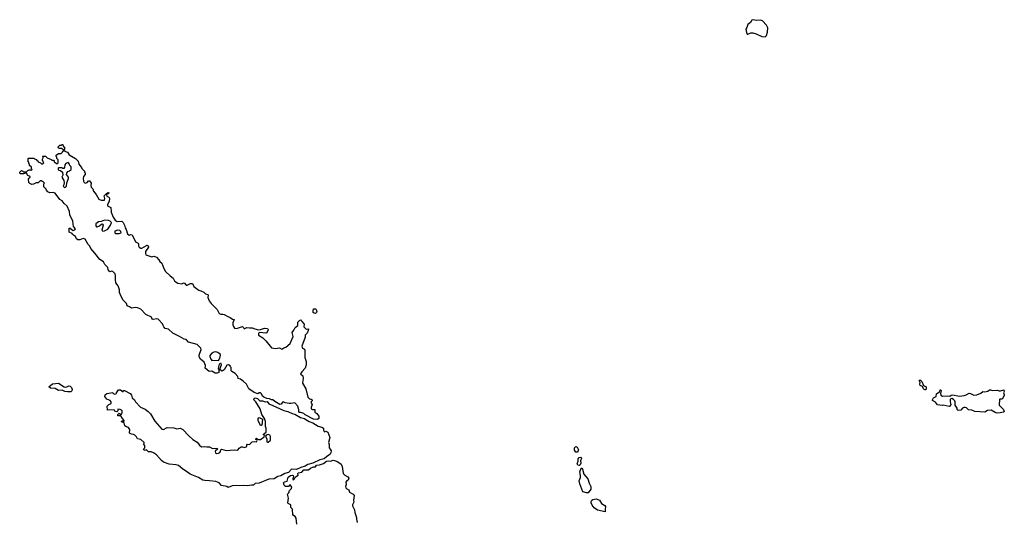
# Model space of a CAD drawing. Extents: x 1862350 to 2057294, y 212041 to 437318.
# Tile 180 of 256: x 1948748 to 1963947, y 332713 to 340449. Entities that reach past the tile are written whole.
import ezdxf

# ---------------------------------------------------------------- set-up
doc = ezdxf.new("R2010")
doc.units = 0

msp = doc.modelspace()

# ---------------------------------------------------------------- linework, layer by layer
at = {"layer": '0CON10XD'}
for points in [[(1960255, 340185), (1960277, 340203), (1960292, 340255), (1960294, 340325), (1960275, 340365), (1960215, 340431), (1960185, 340442), (1960125, 340435), (1960065, 340449), (1960049, 340441), (1960031, 340405), (1959985, 340377), (1959972, 340328), (1959958, 340305), (1959965, 340250), (1959976, 340226), (1959985, 340224), (1960035, 340248), (1960064, 340246), (1960115, 340230), (1960205, 340190), (1960255, 340185)], [(1949435, 338440), (1949425, 338440), (1949395, 338460), (1949355, 338460), (1949342, 338472), (1949340, 338485), (1949365, 338510), (1949395, 338510), (1949405, 338520), (1949415, 338520), (1949420, 338495), (1949437, 338477), (1949440, 338445), (1949435, 338440)], [(1953345, 334272), (1953283, 334275), (1953155, 334341), (1953135, 334364), (1953085, 334380), (1953065, 334378), (1953056, 334385), (1953058, 334418), (1953040, 334475), (1952995, 334530), (1952935, 334517), (1952905, 334518), (1952845, 334530), (1952815, 334546), (1952805, 334541), (1952785, 334510), (1952765, 334503), (1952685, 334549), (1952655, 334575), (1952633, 334575), (1952605, 334590), (1952564, 334596), (1952515, 334618), (1952495, 334633), (1952478, 334668), (1952465, 334681), (1952445, 334682), (1952425, 334669), (1952365, 334689), (1952284, 334745), (1952250, 334815), (1952196, 334866), (1952155, 334894), (1952120, 334905), (1952113, 334935), (1952074, 334984), (1952023, 335013), (1952014, 335024), (1952012, 335075), (1952002, 335085), (1951995, 335098), (1951970, 335115), (1951945, 335112), (1951905, 335038), (1951875, 335020), (1951848, 335035), (1951838, 335048), (1951861, 335115), (1951858, 335135), (1951845, 335138), (1951826, 335124), (1951814, 335085), (1951812, 335055), (1951820, 335045), (1951823, 335023), (1951820, 334995), (1951795, 334986), (1951765, 334988), (1951715, 335020), (1951673, 335015), (1951613, 335065), (1951618, 335105), (1951594, 335155), (1951540, 335205), (1951518, 335238), (1951518, 335265), (1951549, 335355), (1951544, 335375), (1951488, 335428), (1951355, 335467), (1951315, 335506), (1951285, 335512), (1951216, 335556), (1951109, 335605), (1951045, 335666), (1950995, 335677), (1950971, 335705), (1950964, 335726), (1950951, 335751), (1950885, 335820), (1950865, 335828), (1950810, 335815), (1950795, 335819), (1950780, 335850), (1950694, 335895), (1950620, 335975), (1950568, 335998), (1950535, 336004), (1950475, 335991), (1950443, 336013), (1950407, 336025), (1950395, 336065), (1950344, 336115), (1950315, 336170), (1950289, 336235), (1950286, 336276), (1950267, 336335), (1950231, 336385), (1950224, 336434), (1950226, 336496), (1950220, 336520), (1950185, 336557), (1950165, 336561), (1950145, 336555), (1950128, 336565), (1950114, 336585), (1950110, 336620), (1950062, 336665), (1950039, 336709), (1949986, 336745), (1949905, 336839), (1949847, 336915), (1949830, 336950), (1949806, 336975), (1949756, 337056), (1949725, 337068), (1949678, 337048), (1949645, 337048), (1949625, 337063), (1949608, 337098), (1949565, 337130), (1949560, 337145), (1949510, 337165), (1949512, 337228), (1949525, 337230), (1949555, 337200), (1949575, 337192), (1949598, 337202), (1949608, 337215), (1949577, 337255), (1949569, 337335), (1949521, 337435), (1949517, 337487), (1949479, 337569), (1949435, 337608), (1949405, 337648), (1949365, 337670), (1949295, 337770), (1949265, 337778), (1949212, 337772), (1949181, 337791), (1949160, 337815), (1949155, 337830), (1949118, 337868), (1949120, 337915), (1949130, 337925), (1949105, 337950), (1949095, 337950), (1949085, 337960), (1949065, 337960), (1949035, 337930), (1949003, 337927), (1948960, 337905), (1948935, 337902), (1948905, 337918), (1948890, 337935), (1948884, 337986), (1948895, 338000), (1948910, 338015), (1948910, 338025), (1948875, 338040), (1948855, 338080), (1948835, 338080), (1948805, 338068), (1948755, 338068), (1948748, 338075), (1948750, 338095), (1948773, 338117), (1948795, 338110), (1948805, 338100), (1948855, 338100), (1948875, 338120), (1948895, 338130), (1948915, 338130), (1948925, 338120), (1948938, 338132), (1948930, 338145), (1948928, 338168), (1948900, 338195), (1948900, 338215), (1948890, 338225), (1948890, 338245), (1948880, 338255), (1948880, 338305), (1948885, 338310), (1948965, 338310), (1948975, 338300), (1949008, 338288), (1949012, 338272), (1949028, 338268), (1949032, 338252), (1949068, 338238), (1949085, 338220), (1949105, 338220), (1949120, 338235), (1949110, 338245), (1949110, 338265), (1949100, 338275), (1949100, 338295), (1949110, 338315), (1949110, 338325), (1949100, 338335), (1949105, 338340), (1949145, 338340), (1949173, 338313), (1949235, 338290), (1949245, 338280), (1949268, 338278), (1949280, 338265), (1949282, 338252), (1949325, 338220), (1949340, 338235), (1949340, 338285), (1949320, 338305), (1949320, 338325), (1949310, 338335), (1949312, 338358), (1949345, 338380), (1949388, 338382), (1949408, 338402), (1949415, 338420), (1949445, 338420), (1949455, 338410), (1949485, 338400), (1949511, 338361), (1949610, 338305), (1949650, 338265), (1949662, 338215), (1949700, 338165), (1949705, 338150), (1949748, 338108), (1949750, 338095), (1949760, 338085), (1949760, 338055), (1949732, 338028), (1949728, 337995), (1949732, 337955), (1949744, 337934), (1949765, 337923), (1949788, 337932), (1949812, 337958), (1949825, 337960), (1949852, 337922), (1949844, 337885), (1949853, 337863), (1949874, 337835), (1949888, 337798), (1949930, 337750), (1949967, 337677), (1949978, 337668), (1950005, 337662), (1950055, 337660), (1950060, 337685), (1950052, 337725), (1950090, 337765), (1950115, 337780), (1950130, 337775), (1950115, 337760), (1950102, 337758), (1950088, 337742), (1950094, 337724), (1950122, 337705), (1950133, 337685), (1950129, 337641), (1950102, 337595), (1950102, 337575), (1950153, 337545), (1950160, 337475), (1950189, 337399), (1950220, 337350), (1950250, 337330), (1950325, 337338), (1950347, 337315), (1950365, 337275), (1950374, 337235), (1950393, 337205), (1950412, 337142), (1950435, 337117), (1950465, 337129), (1950485, 337124), (1950535, 337019), (1950575, 336998), (1950584, 336985), (1950579, 336955), (1950593, 336935), (1950615, 336919), (1950635, 336916), (1950705, 336962), (1950715, 336964), (1950732, 336955), (1950735, 336932), (1950689, 336865), (1950687, 336835), (1950695, 336818), (1950785, 336786), (1950816, 336794), (1950835, 336792), (1950858, 336778), (1950895, 336740), (1950912, 336712), (1950942, 336685), (1950971, 336605), (1950999, 336559), (1951070, 336490), (1951116, 336455), (1951135, 336415), (1951161, 336391), (1951188, 336378), (1951244, 336366), (1951285, 336384), (1951315, 336346), (1951335, 336349), (1951385, 336372), (1951413, 336373), (1951437, 336327), (1951495, 336279), (1951515, 336268), (1951545, 336261), (1951588, 336238), (1951617, 336215), (1951651, 336201), (1951656, 336194), (1951654, 336154), (1951672, 336105), (1951703, 336063), (1951795, 335972), (1951827, 335907), (1951855, 335897), (1951885, 335899), (1951905, 335892), (1951961, 335861), (1951998, 335848), (1952035, 335822), (1952058, 335818), (1952058, 335805), (1952046, 335794), (1952036, 335765), (1952036, 335736), (1952046, 335706), (1952065, 335682), (1952093, 335677), (1952185, 335706), (1952202, 335695), (1952215, 335672), (1952255, 335693), (1952295, 335687), (1952335, 335690), (1952375, 335671), (1952435, 335657), (1952465, 335660), (1952527, 335683), (1952575, 335676), (1952582, 335655), (1952565, 335610), (1952545, 335604), (1952455, 335617), (1952433, 335605), (1952436, 335576), (1952499, 335535), (1952547, 335487), (1952635, 335378), (1952695, 335366), (1952756, 335376), (1952795, 335358), (1952825, 335378), (1952855, 335388), (1952924, 335446), (1952967, 335555), (1952956, 335615), (1952980, 335650), (1952999, 335695), (1953040, 335725), (1953043, 335775), (1953065, 335803), (1953085, 335813), (1953095, 335807), (1953103, 335785), (1953138, 335745), (1953133, 335705), (1953170, 335665), (1953205, 335670), (1953201, 335645), (1953186, 335605), (1953154, 335575), (1953156, 335545), (1953102, 335405), (1953114, 335374), (1953145, 335357), (1953150, 335345), (1953148, 335228), (1953169, 335165), (1953171, 335115), (1953156, 335065), (1953101, 335009), (1953081, 334975), (1953116, 334945), (1953124, 334905), (1953116, 334875), (1953115, 334835), (1953166, 334745), (1953198, 334618), (1953221, 334591), (1953248, 334585), (1953261, 334575), (1953260, 334560), (1953243, 334537), (1953262, 334505), (1953245, 334455), (1953248, 334438), (1953265, 334425), (1953304, 334424), (1953306, 334385), (1953335, 334366), (1953366, 334325), (1953363, 334287), (1953345, 334272)], [(1949438, 337858), (1949455, 337860), (1949468, 337875), (1949473, 337927), (1949502, 337995), (1949500, 338015), (1949470, 338055), (1949473, 338077), (1949490, 338105), (1949517, 338113), (1949540, 338135), (1949540, 338175), (1949520, 338195), (1949518, 338218), (1949495, 338240), (1949462, 338228), (1949442, 338208), (1949440, 338165), (1949428, 338152), (1949415, 338150), (1949405, 338160), (1949345, 338160), (1949340, 338155), (1949340, 338135), (1949352, 338122), (1949375, 338120), (1949410, 338095), (1949412, 338048), (1949400, 338015), (1949428, 337965), (1949432, 337935), (1949430, 337895), (1949420, 337875), (1949438, 337858)], [(1950032, 337182), (1950055, 337184), (1950108, 337212), (1950148, 337275), (1950163, 337315), (1950145, 337336), (1950116, 337346), (1950055, 337353), (1950005, 337330), (1949965, 337328), (1949922, 337295), (1949922, 337265), (1949935, 337250), (1949945, 337248), (1949978, 337262), (1950015, 337292), (1950029, 337289), (1950036, 337275), (1950017, 337197), (1950032, 337182)], [(1950285, 337144), (1950313, 337157), (1950310, 337175), (1950295, 337189), (1950255, 337199), (1950215, 337182), (1950214, 337155), (1950225, 337147), (1950285, 337144)], [(1953315, 335910), (1953295, 335913), (1953280, 335925), (1953277, 335943), (1953285, 335980), (1953315, 335980), (1953325, 335970), (1953332, 335935), (1953328, 335922), (1953315, 335910)], [(1951713, 335183), (1951731, 335189), (1951815, 335184), (1951839, 335221), (1951849, 335265), (1951842, 335282), (1951805, 335308), (1951775, 335318), (1951745, 335312), (1951716, 335295), (1951682, 335258), (1951681, 335245), (1951698, 335205), (1951713, 335183)], [(1962725, 334728), (1962708, 334735), (1962698, 334745), (1962683, 334783), (1962648, 334795), (1962642, 334815), (1962650, 334845), (1962630, 334875), (1962635, 334880), (1962655, 334880), (1962675, 334860), (1962697, 334797), (1962738, 334778), (1962742, 334745), (1962735, 334730), (1962725, 334728)], [(1949485, 334698), (1949445, 334703), (1949405, 334723), (1949345, 334721), (1949295, 334750), (1949225, 334756), (1949199, 334775), (1949255, 334822), (1949345, 334832), (1949435, 334777), (1949455, 334771), (1949475, 334774), (1949505, 334789), (1949528, 334788), (1949547, 334767), (1949556, 334735), (1949552, 334715), (1949535, 334701), (1949485, 334698)], [(1951965, 333222), (1951945, 333238), (1951865, 333250), (1951825, 333294), (1951774, 333314), (1951675, 333326), (1951605, 333327), (1951573, 333335), (1951506, 333376), (1951380, 333425), (1951339, 333459), (1951265, 333506), (1951201, 333561), (1951165, 333572), (1951055, 333579), (1950965, 333611), (1950935, 333637), (1950857, 333727), (1950815, 333758), (1950775, 333772), (1950735, 333772), (1950705, 333800), (1950685, 333792), (1950665, 333800), (1950660, 333815), (1950680, 333835), (1950677, 333867), (1950660, 333895), (1950670, 333905), (1950670, 333915), (1950615, 333960), (1950565, 333970), (1950550, 334005), (1950525, 334030), (1950505, 334040), (1950475, 334042), (1950445, 334062), (1950448, 334118), (1950425, 334148), (1950395, 334157), (1950370, 334175), (1950358, 334218), (1950320, 334235), (1950325, 334250), (1950335, 334250), (1950345, 334240), (1950360, 334245), (1950358, 334258), (1950337, 334287), (1950308, 334328), (1950265, 334330), (1950260, 334335), (1950262, 334348), (1950285, 334370), (1950302, 334352), (1950318, 334352), (1950328, 334375), (1950328, 334405), (1950320, 334415), (1950297, 334427), (1950265, 334430), (1950260, 334405), (1950245, 334390), (1950215, 334400), (1950205, 334420), (1950104, 334414), (1950098, 334475), (1950125, 334502), (1950160, 334520), (1950162, 334545), (1950146, 334566), (1950094, 334584), (1950062, 334625), (1950065, 334650), (1950095, 334672), (1950185, 334690), (1950190, 334675), (1950216, 334664), (1950240, 334675), (1950240, 334685), (1950275, 334730), (1950302, 334732), (1950345, 334700), (1950352, 334718), (1950365, 334720), (1950455, 334672), (1950476, 334645), (1950486, 334606), (1950522, 334575), (1950534, 334544), (1950614, 334464), (1950685, 334433), (1950730, 334395), (1950765, 334357), (1950833, 334243), (1950943, 334123), (1950965, 334117), (1951025, 334147), (1951128, 334145), (1951175, 334129), (1951225, 334137), (1951265, 334119), (1951360, 334020), (1951422, 333962), (1951485, 333922), (1951525, 333875), (1951555, 333851), (1951605, 333855), (1951635, 333848), (1951675, 333849), (1951724, 333824), (1951798, 333828), (1951802, 333815), (1951771, 333789), (1951764, 333776), (1951768, 333755), (1951785, 333745), (1951815, 333749), (1951838, 333762), (1951848, 333775), (1951855, 333804), (1951865, 333811), (1951935, 333793), (1952057, 333803), (1952105, 333799), (1952122, 333808), (1952135, 333826), (1952165, 333849), (1952185, 333851), (1952215, 333840), (1952243, 333847), (1952252, 333855), (1952254, 333885), (1952260, 333890), (1952295, 333887), (1952335, 333924), (1952365, 333930), (1952405, 333928), (1952413, 333945), (1952407, 333957), (1952395, 333960), (1952393, 333975), (1952405, 333982), (1952415, 333972), (1952433, 333963), (1952465, 333963), (1952521, 334005), (1952524, 334024), (1952510, 334035), (1952512, 334045), (1952552, 334078), (1952553, 334135), (1952543, 334165), (1952542, 334242), (1952528, 334288), (1952486, 334346), (1952461, 334435), (1952395, 334545), (1952364, 334575), (1952366, 334595), (1952383, 334605), (1952419, 334595), (1952455, 334560), (1952495, 334559), (1952535, 334546), (1952569, 334549), (1952591, 334511), (1952655, 334489), (1952825, 334409), (1952885, 334393), (1952955, 334364), (1952995, 334355), (1953082, 334302), (1953145, 334287), (1953165, 334269), (1953215, 334240), (1953275, 334221), (1953355, 334166), (1953414, 334155), (1953438, 334135), (1953436, 334106), (1953445, 334088), (1953455, 334083), (1953475, 334091), (1953505, 334077), (1953537, 333995), (1953517, 333915), (1953526, 333885), (1953524, 333835), (1953542, 333812), (1953554, 333785), (1953552, 333755), (1953542, 333738), (1953516, 333714), (1953488, 333702), (1953445, 333665), (1953381, 333649), (1953271, 333599), (1953194, 333575), (1953155, 333552), (1953085, 333531), (1953019, 333501), (1952945, 333504), (1952897, 333453), (1952842, 333438), (1952777, 333403), (1952732, 333388), (1952675, 333356), (1952595, 333350), (1952445, 333290), (1952385, 333283), (1952355, 333256), (1952325, 333259), (1952265, 333244), (1952205, 333253), (1952025, 333246), (1951965, 333222)], [(1963835, 334370), (1963805, 334380), (1963745, 334417), (1963685, 334412), (1963645, 334384), (1963490, 334395), (1963445, 334416), (1963393, 334423), (1963361, 334451), (1963345, 334457), (1963324, 334456), (1963303, 334447), (1963275, 334414), (1963235, 334412), (1963220, 334425), (1963220, 334445), (1963190, 334495), (1963188, 334545), (1963181, 334561), (1963162, 334582), (1963135, 334594), (1963112, 334585), (1963109, 334545), (1963122, 334505), (1963105, 334478), (1963095, 334472), (1963005, 334491), (1962985, 334489), (1962915, 334499), (1962885, 334537), (1962840, 334565), (1962840, 334575), (1962854, 334606), (1962894, 334625), (1962902, 334668), (1962950, 334705), (1962955, 334730), (1962965, 334728), (1962970, 334715), (1962962, 334675), (1962969, 334649), (1962994, 334634), (1963065, 334639), (1963105, 334633), (1963125, 334648), (1963145, 334650), (1963255, 334632), (1963328, 334642), (1963358, 334652), (1963405, 334678), (1963425, 334673), (1963475, 334648), (1963525, 334652), (1963585, 334678), (1963615, 334702), (1963645, 334698), (1963692, 334708), (1963718, 334732), (1963735, 334732), (1963765, 334721), (1963835, 334722), (1963865, 334713), (1963886, 334714), (1963938, 334728), (1963942, 334705), (1963933, 334685), (1963946, 334656), (1963944, 334645), (1963919, 334591), (1963905, 334584), (1963880, 334585), (1963872, 334578), (1963867, 334495), (1963870, 334485), (1963934, 334425), (1963947, 334395), (1963935, 334384), (1963885, 334374), (1963835, 334370)], [(1952475, 334176), (1952465, 334180), (1952429, 334255), (1952430, 334290), (1952445, 334302), (1952494, 334274), (1952485, 334184), (1952475, 334176)], [(1952575, 333919), (1952585, 333922), (1952617, 333953), (1952621, 334011), (1952610, 334030), (1952585, 334037), (1952551, 334029), (1952543, 334015), (1952561, 333965), (1952564, 333925), (1952575, 333919)], [(1957355, 333769), (1957335, 333769), (1957314, 333795), (1957312, 333835), (1957335, 333853), (1957355, 333845), (1957376, 333805), (1957371, 333789), (1957355, 333769)], [(1953028, 332655), (1953016, 332746), (1953000, 332770), (1952975, 332786), (1952965, 332804), (1952961, 332875), (1952958, 332888), (1952935, 332914), (1952933, 332953), (1952892, 332975), (1952887, 332985), (1952899, 333055), (1952882, 333115), (1952903, 333137), (1952913, 333175), (1952942, 333205), (1952948, 333225), (1952925, 333261), (1952912, 333258), (1952897, 333235), (1952853, 333235), (1952828, 333255), (1952822, 333295), (1952834, 333306), (1952874, 333316), (1952891, 333379), (1952929, 333405), (1952955, 333411), (1952967, 333407), (1952972, 333385), (1952963, 333353), (1952964, 333344), (1952975, 333341), (1952992, 333355), (1953006, 333385), (1953045, 333410), (1953043, 333435), (1953051, 333445), (1953101, 333455), (1953135, 333492), (1953204, 333496), (1953239, 333521), (1953285, 333541), (1953315, 333542), (1953327, 333563), (1953378, 333572), (1953435, 333593), (1953485, 333627), (1953515, 333630), (1953545, 333626), (1953585, 333641), (1953645, 333626), (1953709, 333579), (1953723, 333545), (1953739, 333435), (1953765, 333409), (1953815, 333387), (1953826, 333366), (1953819, 333335), (1953790, 333320), (1953782, 333305), (1953786, 333265), (1953778, 333235), (1953783, 333215), (1953795, 333202), (1953827, 333187), (1953840, 333150), (1953895, 333120), (1953912, 333095), (1953899, 333025), (1953904, 332995), (1953886, 332955), (1953884, 332935), (1953918, 332875), (1953921, 332835), (1953948, 332758), (1953947, 332733), (1953958, 332678)], [(1957385, 333560), (1957361, 333565), (1957352, 333585), (1957368, 333625), (1957368, 333665), (1957385, 333683), (1957408, 333688), (1957416, 333685), (1957418, 333675), (1957405, 333635), (1957409, 333595), (1957399, 333571), (1957385, 333560)], [(1957495, 333137), (1957442, 333155), (1957392, 333275), (1957386, 333325), (1957404, 333375), (1957406, 333405), (1957392, 333465), (1957415, 333519), (1957425, 333518), (1957433, 333505), (1957455, 333425), (1957516, 333355), (1957536, 333285), (1957566, 333235), (1957562, 333195), (1957525, 333140), (1957495, 333137)], [(1957785, 332842), (1957665, 332872), (1957616, 332906), (1957585, 332947), (1957569, 332985), (1957568, 333005), (1957577, 333025), (1957594, 333036), (1957645, 333045), (1957697, 333027), (1957728, 332975), (1957780, 332940), (1957792, 332925), (1957783, 332887), (1957785, 332842)]]:
    msp.add_lwpolyline(points, dxfattribs=at)

doc.saveas('drawing.dxf')
